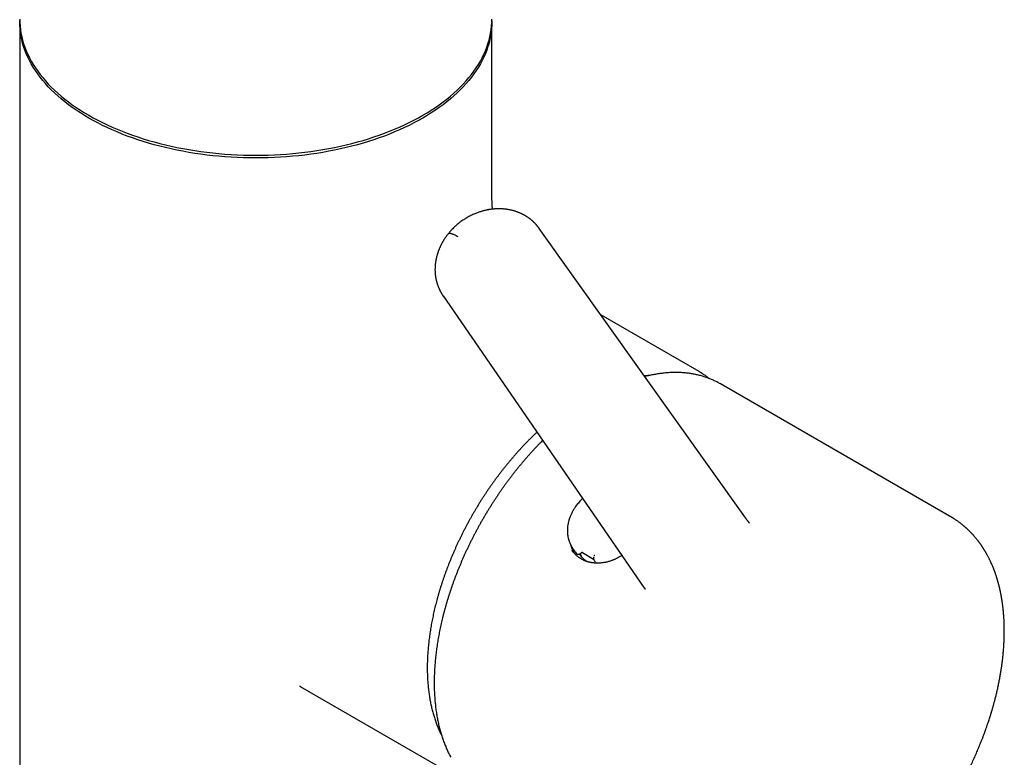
# Model space of a CAD drawing. Header units: millimetres. Extents: x 8 to 668, y 12 to 644.
# Tile 12 of 16: x 575 to 662, y 157 to 222. Entities that reach past the tile are written whole.
import ezdxf

# ---------------------------------------------------------------- set-up
doc = ezdxf.new("R2010")
doc.units = ezdxf.units.MM

msp = doc.modelspace()

# ---------------------------------------------------------------- linework, layer by layer
at = {"color": 7, "linetype": 'Continuous', "lineweight": 30}
for p, q in [((574.502, 222.078), (574.502, 137.811)), ((616.502, 206.763), (616.502, 222.078)), ((620.707, 203.676), (620.713, 203.667)), ((638.984, 178.022), (620.716, 203.67)), ((612.159, 197.674), (630.025, 171.742)), ((612.165, 197.671), (612.161, 197.676)), ((634.922, 190.949), (626.184, 195.993)), ((636.831, 189.847), (636.752, 189.891)), ((657.2, 178.088), (636.831, 189.847)), ((623.635, 175.302), (623.652, 175.276)), ((623.643, 175.288), (623.636, 175.301)), ((623.903, 174.895), (623.643, 175.288)), ((623.902, 174.896), (624.016, 174.724)), ((624.016, 174.724), (624.02, 174.718)), ((624.29, 174.712), (624.428, 174.825)), ((624.542, 174.842), (625.545, 174.262)), ((599.444, 162.934), (613.924, 154.575))]:
    msp.add_line(p, q, dxfattribs=at)
at = {"color": 7, "linetype": 'Continuous', "lineweight": 30, "flags": 128}
for points in [[(574.502, 222.323), (574.509, 222.006), (574.531, 221.688), (574.567, 221.372), (574.617, 221.056), (574.682, 220.741), (574.761, 220.426), (574.854, 220.114), (574.961, 219.802), (575.082, 219.493), (575.218, 219.185), (575.367, 218.88), (575.53, 218.577), (575.707, 218.276), (575.897, 217.978), (576.101, 217.684), (576.318, 217.392), (576.548, 217.104), (576.791, 216.819), (577.047, 216.538), (577.316, 216.261), (577.597, 215.989), (577.89, 215.72), (578.195, 215.456), (578.513, 215.197), (578.842, 214.943), (579.182, 214.694), (579.534, 214.45), (579.896, 214.211), (580.269, 213.978), (580.653, 213.751), (581.047, 213.529), (581.45, 213.314), (581.864, 213.105), (582.286, 212.902), (582.718, 212.705), (583.159, 212.515), (583.608, 212.332), (584.065, 212.156), (584.53, 211.986), (585.002, 211.824), (585.482, 211.669), (585.968, 211.521), (586.461, 211.381), (586.961, 211.248), (587.466, 211.123), (587.976, 211.005), (588.492, 210.895), (589.013, 210.793), (589.538, 210.699), (590.067, 210.613), (590.6, 210.535), (591.136, 210.465), (591.675, 210.403), (592.217, 210.349), (592.761, 210.304), (593.307, 210.266), (593.854, 210.237), (594.403, 210.217), (594.952, 210.204), (595.502, 210.2), (596.052, 210.204), (596.601, 210.217), (597.15, 210.237), (597.697, 210.266), (598.243, 210.304), (598.787, 210.349), (599.329, 210.403), (599.868, 210.465), (600.404, 210.535), (600.937, 210.613), (601.466, 210.699), (601.991, 210.793), (602.512, 210.895), (603.028, 211.005), (603.538, 211.123), (604.044, 211.248), (604.543, 211.381), (605.036, 211.521), (605.522, 211.669), (606.002, 211.824), (606.475, 211.986), (606.939, 212.156), (607.397, 212.332), (607.846, 212.515), (608.286, 212.705), (608.718, 212.902), (609.14, 213.105), (609.554, 213.314), (609.958, 213.529), (610.351, 213.751), (610.735, 213.978), (611.108, 214.211), (611.471, 214.45), (611.822, 214.694), (612.162, 214.943), (612.491, 215.197), (612.809, 215.456), (613.114, 215.72), (613.408, 215.989), (613.689, 216.261), (613.957, 216.538), (614.213, 216.819), (614.456, 217.104), (614.687, 217.392), (614.904, 217.684), (615.107, 217.978), (615.298, 218.276), (615.474, 218.577), (615.637, 218.88), (615.787, 219.185), (615.922, 219.493), (616.043, 219.802), (616.15, 220.114), (616.244, 220.426), (616.322, 220.741), (616.387, 221.056), (616.437, 221.372), (616.473, 221.688), (616.495, 222.006), (616.502, 222.323)], [(610.351, 213.506), (609.958, 213.284), (609.554, 213.069), (609.141, 212.86), (608.718, 212.657), (608.286, 212.46), (607.846, 212.27), (607.397, 212.087), (606.94, 211.911), (606.475, 211.741), (606.002, 211.579), (605.522, 211.424), (605.036, 211.276), (604.543, 211.136), (604.044, 211.003), (603.539, 210.878), (603.028, 210.76), (602.512, 210.65), (601.992, 210.548), (601.466, 210.454), (600.937, 210.368), (600.405, 210.29), (599.868, 210.22), (599.329, 210.158), (598.787, 210.104), (598.243, 210.059), (597.697, 210.021), (597.15, 209.992), (596.601, 209.972), (596.052, 209.959), (595.502, 209.955), (594.952, 209.959), (594.403, 209.972), (593.855, 209.992), (593.307, 210.021), (592.761, 210.059), (592.217, 210.104), (591.675, 210.158), (591.136, 210.22), (590.6, 210.29), (590.067, 210.368), (589.538, 210.454), (589.013, 210.548), (588.492, 210.65), (587.976, 210.76), (587.466, 210.878), (586.961, 211.003), (586.461, 211.136), (585.968, 211.276), (585.482, 211.424), (585.002, 211.579), (584.53, 211.741), (584.065, 211.911), (583.608, 212.087), (583.159, 212.27), (582.718, 212.46), (582.286, 212.657), (581.864, 212.86), (581.45, 213.069), (581.047, 213.284), (580.653, 213.506), (580.269, 213.733), (579.896, 213.966), (579.534, 214.205), (579.182, 214.449), (578.842, 214.698), (578.513, 214.952), (578.196, 215.211), (577.89, 215.475), (577.597, 215.744), (577.316, 216.016), (577.047, 216.293), (576.791, 216.574), (576.548, 216.859), (576.318, 217.147), (576.101, 217.439), (575.897, 217.733), (575.707, 218.031), (575.53, 218.332), (575.367, 218.635), (575.218, 218.94), (575.082, 219.248), (574.961, 219.557), (574.854, 219.869), (574.761, 220.181), (574.682, 220.496), (574.617, 220.811), (574.567, 221.127), (574.531, 221.443), (574.509, 221.761), (574.502, 222.078), (574.503, 222.198)], [(616.501, 222.203), (616.502, 222.078), (616.495, 221.761), (616.473, 221.443), (616.437, 221.127), (616.387, 220.811), (616.322, 220.496), (616.244, 220.181), (616.151, 219.869), (616.043, 219.557), (615.922, 219.248), (615.787, 218.94), (615.637, 218.635), (615.474, 218.332), (615.298, 218.031), (615.107, 217.733), (614.904, 217.439), (614.687, 217.147), (614.456, 216.859), (614.213, 216.574), (613.957, 216.293), (613.689, 216.016), (613.408, 215.744), (613.114, 215.475), (612.809, 215.211), (612.492, 214.952), (612.163, 214.698), (611.822, 214.449), (611.471, 214.205), (611.108, 213.966), (610.735, 213.733), (610.351, 213.506)], [(612.617, 203.215), (612.62, 203.218), (612.636, 203.232), (612.655, 203.243), (612.678, 203.251), (612.705, 203.256), (612.735, 203.257), (612.768, 203.256), (612.805, 203.251), (612.845, 203.244), (612.888, 203.233), (612.934, 203.219), (612.984, 203.203), (613.036, 203.183), (613.091, 203.161), (613.148, 203.135), (613.208, 203.107), (613.27, 203.076), (613.334, 203.042), (613.401, 203.006), (613.469, 202.968)], [(624.338, 174.614), (624.292, 174.676), (624.275, 174.701)]]:
    msp.add_lwpolyline(points, dxfattribs=at)
at = {"color": 7, "linetype": 'Continuous', "lineweight": 30}
for centre, radius, start, end in [((631.419, 184.881), 7.006, 57.0549, 60.00214), ((626.097, 176.087), 2.638, 193.38907, 209.02317)]:
    msp.add_arc(centre, radius, start, end, dxfattribs=at)
for centre, major_axis, ratio, start_param, end_param in [((627.711, 176.334), (3.09, 2.125), 0.798685, 2.937347, 2.962941), ((624.481, 174.765), (0.0818, 0.0575), 0.788718, 0.350598, 1.659361)]:
    msp.add_ellipse(centre, major_axis=major_axis, ratio=ratio, start_param=start_param, end_param=end_param, dxfattribs=at)
for points, knots in [([(616.551, 205.401), (616.55, 205.407), (616.549, 205.423), (616.546, 205.449), (616.543, 205.48), (616.541, 205.513), (616.537, 205.555), (616.533, 205.608), (616.528, 205.674), (616.523, 205.75), (616.519, 205.834), (616.514, 205.925), (616.511, 206.026), (616.507, 206.136), (616.505, 206.255), (616.503, 206.382), (616.502, 206.518), (616.502, 206.646), (616.502, 206.728), (616.502, 206.763)], [0, 0, 0, 0, 0.012268, 0.034734, 0.055932, 0.077456, 0.105785, 0.143249, 0.189895, 0.245784, 0.303775, 0.369318, 0.442491, 0.52338, 0.612075, 0.706863, 0.809323, 0.919489, 1, 1, 1, 1]), ([(620.711, 203.673), (620.696, 203.693), (620.67, 203.729), (620.633, 203.779), (620.6, 203.821), (620.567, 203.863), (620.534, 203.904), (620.502, 203.942), (620.465, 203.986), (620.422, 204.035), (620.369, 204.092), (620.319, 204.144), (620.274, 204.19), (620.237, 204.227), (620.199, 204.264), (620.153, 204.307), (620.1, 204.355), (620.043, 204.405), (619.983, 204.455), (619.925, 204.502), (619.867, 204.547), (619.809, 204.591), (619.748, 204.634), (619.685, 204.679), (619.614, 204.726), (619.547, 204.768), (619.484, 204.807), (619.433, 204.837), (619.386, 204.863), (619.339, 204.889), (619.286, 204.917), (619.226, 204.948), (619.166, 204.978), (619.096, 205.011), (619.014, 205.048), (618.92, 205.087), (618.826, 205.124), (618.732, 205.159), (618.634, 205.192), (618.53, 205.225), (618.417, 205.258), (618.298, 205.289), (618.186, 205.315), (618.086, 205.336), (617.999, 205.352), (617.915, 205.366), (617.844, 205.377), (617.786, 205.385), (617.74, 205.391), (617.696, 205.397), (617.634, 205.404), (617.55, 205.412), (617.439, 205.42), (617.312, 205.427), (617.182, 205.43), (617.055, 205.431), (616.937, 205.428), (616.826, 205.423), (616.723, 205.417), (616.624, 205.409), (616.521, 205.398), (616.431, 205.387), (616.359, 205.378), (616.315, 205.371), (616.282, 205.366), (616.257, 205.362), (616.232, 205.358), (616.196, 205.352), (616.146, 205.343), (616.086, 205.332), (616.002, 205.315), (615.899, 205.292), (615.777, 205.262), (615.659, 205.231), (615.539, 205.195), (615.412, 205.155), (615.276, 205.108), (615.13, 205.054), (614.975, 204.991), (614.81, 204.918), (614.635, 204.834), (614.452, 204.739), (614.262, 204.632), (614.08, 204.52), (613.907, 204.407), (613.746, 204.293), (613.583, 204.169), (613.418, 204.036), (613.253, 203.892), (613.09, 203.739), (612.928, 203.575), (612.769, 203.4), (612.668, 203.277), (612.617, 203.214)], [0, 0, 0, 0, 0.007589, 0.01375, 0.020252, 0.026612, 0.032667, 0.038422, 0.043897, 0.051962, 0.060157, 0.069532, 0.076166, 0.081561, 0.086868, 0.093893, 0.102583, 0.110848, 0.118497, 0.127574, 0.135792, 0.143954, 0.152141, 0.160441, 0.169633, 0.180108, 0.186973, 0.193366, 0.199229, 0.204862, 0.21162, 0.219528, 0.22699, 0.233617, 0.24519, 0.256423, 0.267455, 0.278266, 0.289439, 0.30142, 0.314427, 0.32794, 0.34182, 0.351833, 0.361628, 0.370888, 0.379434, 0.38511, 0.389825, 0.394486, 0.399645, 0.410093, 0.422125, 0.435772, 0.451031, 0.464073, 0.476879, 0.488943, 0.499883, 0.509917, 0.520765, 0.532804, 0.538955, 0.543737, 0.5471, 0.549365, 0.551975, 0.555104, 0.561073, 0.567897, 0.574671, 0.588172, 0.60135, 0.614209, 0.62693, 0.640785, 0.656022, 0.672194, 0.689677, 0.708471, 0.728576, 0.74999, 0.772693, 0.796652, 0.816317, 0.83676, 0.857982, 0.879985, 0.902773, 0.925921, 0.949836, 0.974524, 1, 1, 1, 1]), ([(612.617, 203.215), (612.583, 203.172), (612.518, 203.09), (612.429, 202.969), (612.352, 202.859), (612.286, 202.76), (612.23, 202.673), (612.184, 202.598), (612.148, 202.537), (612.119, 202.487), (612.096, 202.446), (612.075, 202.409), (612.056, 202.374), (612.037, 202.338), (612.016, 202.298), (611.99, 202.249), (611.962, 202.192), (611.932, 202.13), (611.9, 202.063), (611.869, 201.993), (611.838, 201.921), (611.809, 201.851), (611.783, 201.787), (611.762, 201.733), (611.741, 201.677), (611.719, 201.615), (611.692, 201.538), (611.664, 201.452), (611.635, 201.356), (611.607, 201.258), (611.581, 201.158), (611.558, 201.063), (611.538, 200.972), (611.521, 200.89), (611.506, 200.808), (611.493, 200.727), (611.481, 200.646), (611.471, 200.572), (611.463, 200.501), (611.456, 200.426), (611.449, 200.347), (611.444, 200.263), (611.44, 200.175), (611.438, 200.079), (611.437, 199.973), (611.44, 199.86), (611.446, 199.749), (611.454, 199.643), (611.464, 199.544), (611.476, 199.45), (611.489, 199.365), (611.502, 199.289), (611.514, 199.225), (611.525, 199.167), (611.538, 199.108), (611.552, 199.047), (611.566, 198.991), (611.579, 198.941), (611.593, 198.891), (611.608, 198.838), (611.623, 198.788), (611.637, 198.745), (611.651, 198.704), (611.668, 198.653), (611.687, 198.598), (611.706, 198.547), (611.722, 198.506), (611.739, 198.465), (611.757, 198.419), (611.777, 198.373), (611.795, 198.332), (611.81, 198.299), (611.827, 198.262), (611.848, 198.217), (611.876, 198.161), (611.905, 198.104), (611.934, 198.049), (611.958, 198.004), (611.978, 197.969), (611.996, 197.939), (612.016, 197.903), (612.043, 197.859), (612.077, 197.804), (612.118, 197.739), (612.15, 197.693), (612.167, 197.669)], [0, 0, 0, 0, 0.02652, 0.050643, 0.072362, 0.091667, 0.108548, 0.122996, 0.134359, 0.143556, 0.150956, 0.157824, 0.164265, 0.170279, 0.177851, 0.186854, 0.197291, 0.208852, 0.221072, 0.233693, 0.246716, 0.259793, 0.271231, 0.280799, 0.288797, 0.300441, 0.313877, 0.329017, 0.345704, 0.363989, 0.379982, 0.397094, 0.412834, 0.426851, 0.439138, 0.454473, 0.468167, 0.480605, 0.491923, 0.504444, 0.518428, 0.532231, 0.547014, 0.562962, 0.580719, 0.600591, 0.619889, 0.637105, 0.654831, 0.670514, 0.685201, 0.698579, 0.709576, 0.71846, 0.729001, 0.740225, 0.750483, 0.758319, 0.767034, 0.776807, 0.786537, 0.793875, 0.799756, 0.809069, 0.821372, 0.829799, 0.83676, 0.844054, 0.852793, 0.862046, 0.869739, 0.875795, 0.880904, 0.890474, 0.901821, 0.913046, 0.923303, 0.933266, 0.938994, 0.944826, 0.951648, 0.960571, 0.971604, 0.984748, 1, 1, 1, 1]), ([(630.504, 190.594), (630.455, 190.591), (630.343, 190.586), (630.193, 190.574), (630.092, 190.564), (630.053, 190.56)], [0, 0, 0, 0, 0.331375, 0.74528, 1, 1, 1, 1]), ([(636.749, 189.893), (636.721, 189.908), (636.642, 189.953), (636.512, 190.021), (636.357, 190.098), (636.2, 190.172), (636.041, 190.242), (635.88, 190.308), (635.718, 190.37), (635.553, 190.429), (635.387, 190.484), (635.219, 190.536), (635.049, 190.584), (634.877, 190.628), (634.704, 190.668), (634.529, 190.705), (634.353, 190.738), (634.174, 190.767), (633.995, 190.792), (633.813, 190.814), (633.631, 190.832), (633.446, 190.846), (633.261, 190.856), (633.074, 190.863), (632.885, 190.866), (632.696, 190.864), (632.505, 190.86), (632.312, 190.851), (632.119, 190.838), (631.924, 190.822), (631.729, 190.802), (631.532, 190.778), (631.334, 190.75), (631.136, 190.719), (630.936, 190.683), (630.735, 190.644), (630.534, 190.602), (630.332, 190.555), (630.187, 190.519), (630.109, 190.499), (630.099, 190.496)], [0, 0, 0, 0, 0.015193, 0.042205, 0.069219, 0.096236, 0.123258, 0.150288, 0.177326, 0.204373, 0.231433, 0.258506, 0.285592, 0.312695, 0.339814, 0.36695, 0.394104, 0.421277, 0.448468, 0.47568, 0.502911, 0.530161, 0.557431, 0.584721, 0.612029, 0.639357, 0.666702, 0.694065, 0.721445, 0.748842, 0.776254, 0.803681, 0.831122, 0.858577, 0.886044, 0.913523, 0.941013, 0.968512, 0.996021, 1, 1, 1, 1]), ([(635.833, 190.325), (635.804, 190.348), (635.744, 190.396), (635.648, 190.469), (635.545, 190.545), (635.435, 190.623), (635.32, 190.702), (635.195, 190.783), (635.095, 190.846), (635.036, 190.881), (635.022, 190.889)], [0, 0, 0, 0, 0.11139, 0.233833, 0.365889, 0.499204, 0.641064, 0.79147, 0.950421, 1, 1, 1, 1]), ([(620.508, 185.555), (620.492, 185.54), (620.412, 185.465), (620.268, 185.327), (620.077, 185.142), (619.887, 184.954), (619.698, 184.763), (619.51, 184.57), (619.323, 184.374), (619.137, 184.176), (618.953, 183.976), (618.77, 183.773), (618.587, 183.568), (618.407, 183.36), (618.227, 183.15), (618.049, 182.939), (617.873, 182.724), (617.697, 182.508), (617.524, 182.29), (617.351, 182.07), (617.181, 181.847), (617.012, 181.623), (616.844, 181.397), (616.678, 181.169), (616.514, 180.94), (616.352, 180.708), (616.191, 180.475), (616.032, 180.24), (615.875, 180.004), (615.72, 179.766), (615.566, 179.527), (615.415, 179.286), (615.265, 179.044), (615.118, 178.8), (614.972, 178.555), (614.829, 178.309), (614.687, 178.062), (614.548, 177.813), (614.411, 177.564), (614.276, 177.313), (614.143, 177.062), (614.012, 176.809), (613.883, 176.556), (613.757, 176.302), (613.633, 176.047), (613.512, 175.791), (613.392, 175.535), (613.275, 175.278), (613.161, 175.02), (613.049, 174.762), (612.939, 174.504), (612.832, 174.245), (612.727, 173.985), (612.625, 173.726), (612.525, 173.466), (612.428, 173.206), (612.333, 172.946), (612.241, 172.685), (612.152, 172.425), (612.065, 172.165), (611.981, 171.905), (611.899, 171.645), (611.82, 171.385), (611.744, 171.125), (611.671, 170.866), (611.6, 170.607), (611.532, 170.348), (611.467, 170.09), (611.404, 169.833), (611.344, 169.576), (611.287, 169.319), (611.233, 169.063), (611.182, 168.808), (611.134, 168.554), (611.088, 168.3), (611.045, 168.048), (611.005, 167.796), (610.968, 167.545), (610.934, 167.296), (610.903, 167.047), (610.874, 166.8), (610.849, 166.553), (610.826, 166.308), (610.807, 166.065), (610.79, 165.822), (610.776, 165.581), (610.765, 165.342), (610.757, 165.103), (610.752, 164.867), (610.75, 164.632), (610.751, 164.399), (610.754, 164.167), (610.761, 163.937), (610.771, 163.709), (610.783, 163.482), (610.799, 163.258), (610.817, 163.036), (610.838, 162.815), (610.863, 162.596), (610.89, 162.38), (610.92, 162.166), (610.953, 161.953), (610.989, 161.743), (611.027, 161.536), (611.069, 161.33), (611.114, 161.127), (611.161, 160.926), (611.211, 160.728), (611.264, 160.532), (611.32, 160.338), (611.379, 160.148), (611.441, 159.959), (611.505, 159.774), (611.573, 159.591), (611.643, 159.411), (611.715, 159.233), (611.791, 159.058), (611.869, 158.887), (611.946, 158.726), (611.998, 158.624), (612.022, 158.577)], [0, 0, 0, 0, 0.002163, 0.010704, 0.019244, 0.027784, 0.036324, 0.044864, 0.053403, 0.061942, 0.07048, 0.079019, 0.087557, 0.096095, 0.104633, 0.11317, 0.121707, 0.130244, 0.138781, 0.147318, 0.155855, 0.164391, 0.172927, 0.181463, 0.189999, 0.198535, 0.207071, 0.215607, 0.224142, 0.232678, 0.241213, 0.249749, 0.258284, 0.266819, 0.275354, 0.28389, 0.292425, 0.30096, 0.309496, 0.318031, 0.326566, 0.335102, 0.343637, 0.352173, 0.360708, 0.369244, 0.37778, 0.386316, 0.394852, 0.403388, 0.411924, 0.420461, 0.428997, 0.437534, 0.446071, 0.454608, 0.463145, 0.471683, 0.480221, 0.488759, 0.497297, 0.505836, 0.514374, 0.522913, 0.531453, 0.539992, 0.548532, 0.557072, 0.565613, 0.574154, 0.582695, 0.591236, 0.599778, 0.60832, 0.616863, 0.625406, 0.633949, 0.642492, 0.651036, 0.65958, 0.668125, 0.67667, 0.685215, 0.69376, 0.702306, 0.710852, 0.719399, 0.727945, 0.736492, 0.74504, 0.753587, 0.762135, 0.770682, 0.77923, 0.787778, 0.796326, 0.804874, 0.813422, 0.821969, 0.830517, 0.839064, 0.847611, 0.856157, 0.864703, 0.873248, 0.881792, 0.890336, 0.898879, 0.907421, 0.915961, 0.9245, 0.933038, 0.941574, 0.950109, 0.958641, 0.967172, 0.9757, 0.984226, 0.99275, 1, 1, 1, 1]), ([(621.015, 184.82), (620.966, 184.771), (620.852, 184.657), (620.675, 184.474), (620.482, 184.273), (620.29, 184.069), (620.099, 183.862), (619.91, 183.653), (619.722, 183.442), (619.535, 183.229), (619.349, 183.013), (619.165, 182.795), (618.982, 182.575), (618.801, 182.353), (618.621, 182.129), (618.443, 181.902), (618.266, 181.674), (618.091, 181.444), (617.917, 181.212), (617.745, 180.978), (617.575, 180.742), (617.407, 180.504), (617.24, 180.265), (617.075, 180.024), (616.911, 179.782), (616.75, 179.537), (616.59, 179.292), (616.433, 179.045), (616.277, 178.796), (616.123, 178.546), (615.971, 178.295), (615.822, 178.042), (615.674, 177.788), (615.528, 177.533), (615.385, 177.277), (615.243, 177.02), (615.104, 176.761), (614.967, 176.502), (614.832, 176.242), (614.699, 175.981), (614.569, 175.718), (614.441, 175.456), (614.315, 175.192), (614.192, 174.928), (614.071, 174.663), (613.952, 174.398), (613.836, 174.132), (613.722, 173.865), (613.61, 173.598), (613.501, 173.331), (613.395, 173.063), (613.291, 172.795), (613.19, 172.527), (613.091, 172.259), (612.995, 171.991), (612.901, 171.722), (612.81, 171.454), (612.722, 171.185), (612.636, 170.917), (612.553, 170.648), (612.472, 170.38), (612.395, 170.112), (612.32, 169.845), (612.247, 169.578), (612.178, 169.311), (612.111, 169.044), (612.047, 168.779), (611.986, 168.513), (611.928, 168.248), (611.872, 167.984), (611.82, 167.721), (611.77, 167.458), (611.723, 167.197), (611.679, 166.936), (611.637, 166.675), (611.599, 166.416), (611.563, 166.158), (611.531, 165.901), (611.501, 165.645), (611.474, 165.39), (611.45, 165.137), (611.43, 164.884), (611.412, 164.633), (611.396, 164.383), (611.384, 164.135), (611.375, 163.888), (611.369, 163.643), (611.366, 163.399), (611.365, 163.157), (611.368, 162.916), (611.373, 162.677), (611.382, 162.44), (611.394, 162.204), (611.408, 161.971), (611.425, 161.739), (611.446, 161.509), (611.469, 161.281), (611.495, 161.055), (611.525, 160.832), (611.557, 160.61), (611.592, 160.39), (611.63, 160.173), (611.671, 159.958), (611.715, 159.745), (611.762, 159.534), (611.811, 159.326), (611.864, 159.121), (611.92, 158.917), (611.978, 158.717), (612.039, 158.518), (612.103, 158.323), (612.17, 158.13), (612.24, 157.939), (612.313, 157.752), (612.388, 157.567), (612.466, 157.385), (612.547, 157.205), (612.631, 157.029), (612.718, 156.855), (612.789, 156.719), (612.831, 156.641), (612.843, 156.618)], [0, 0, 0, 0, 0.006342, 0.014807, 0.023271, 0.031735, 0.040198, 0.048662, 0.057124, 0.065586, 0.074048, 0.082509, 0.09097, 0.099431, 0.107891, 0.116351, 0.124811, 0.13327, 0.141729, 0.150188, 0.158646, 0.167105, 0.175563, 0.184021, 0.192479, 0.200936, 0.209394, 0.217851, 0.226308, 0.234766, 0.243223, 0.25168, 0.260137, 0.268594, 0.277051, 0.285508, 0.293965, 0.302423, 0.31088, 0.319337, 0.327795, 0.336253, 0.34471, 0.353168, 0.361627, 0.370085, 0.378544, 0.387003, 0.395462, 0.403921, 0.412381, 0.420841, 0.429302, 0.437763, 0.446224, 0.454685, 0.463147, 0.47161, 0.480073, 0.488536, 0.497, 0.505464, 0.513929, 0.522394, 0.53086, 0.539326, 0.547793, 0.556261, 0.564729, 0.573198, 0.581667, 0.590137, 0.598607, 0.607079, 0.61555, 0.624023, 0.632496, 0.640969, 0.649444, 0.657919, 0.666394, 0.67487, 0.683347, 0.691824, 0.700301, 0.70878, 0.717258, 0.725737, 0.734217, 0.742696, 0.751176, 0.759657, 0.768137, 0.776617, 0.785098, 0.793578, 0.802058, 0.810538, 0.819017, 0.827496, 0.835973, 0.844451, 0.852927, 0.861401, 0.869875, 0.878347, 0.886817, 0.895285, 0.903751, 0.912214, 0.920675, 0.929133, 0.937588, 0.94604, 0.954488, 0.962932, 0.971371, 0.979807, 0.988237, 0.996663, 1, 1, 1, 1]), ([(624.575, 179.653), (624.563, 179.642), (624.505, 179.59), (624.398, 179.483), (624.257, 179.333), (624.122, 179.174), (624, 179.017), (623.895, 178.87), (623.805, 178.733), (623.728, 178.606), (623.659, 178.482), (623.595, 178.358), (623.534, 178.23), (623.476, 178.096), (623.422, 177.955), (623.371, 177.807), (623.331, 177.672), (623.3, 177.551), (623.277, 177.447), (623.258, 177.345), (623.242, 177.248), (623.231, 177.163), (623.223, 177.089), (623.218, 177.026), (623.215, 176.979), (623.213, 176.946), (623.212, 176.92), (623.211, 176.89), (623.21, 176.853), (623.209, 176.808), (623.209, 176.744), (623.211, 176.665), (623.216, 176.571), (623.225, 176.475), (623.237, 176.376), (623.253, 176.28), (623.27, 176.192), (623.286, 176.121), (623.3, 176.064), (623.313, 176.015), (623.327, 175.967), (623.342, 175.918), (623.359, 175.867), (623.379, 175.812), (623.402, 175.752), (623.43, 175.685), (623.461, 175.614), (623.498, 175.539), (623.537, 175.464), (623.577, 175.395), (623.611, 175.337), (623.633, 175.303), (623.642, 175.289)], [0, 0, 0, 0, 0.008913, 0.043668, 0.085337, 0.125038, 0.162774, 0.198544, 0.228926, 0.257732, 0.284961, 0.311691, 0.339782, 0.36873, 0.399026, 0.43067, 0.463666, 0.485369, 0.50762, 0.530151, 0.550776, 0.569009, 0.58485, 0.598295, 0.609343, 0.614709, 0.619627, 0.625951, 0.633928, 0.64356, 0.654848, 0.674831, 0.695102, 0.715536, 0.737887, 0.760098, 0.77993, 0.796967, 0.808466, 0.819587, 0.830783, 0.842505, 0.854116, 0.867367, 0.882257, 0.898787, 0.916958, 0.935995, 0.956328, 0.974159, 0.989507, 1, 1, 1, 1]), ([(636.202, 141.714), (636.215, 141.706), (636.238, 141.693), (636.267, 141.676), (636.291, 141.663), (636.315, 141.65), (636.341, 141.635), (636.367, 141.62), (636.39, 141.608), (636.41, 141.597), (636.432, 141.585), (636.456, 141.572), (636.482, 141.558), (636.506, 141.545), (636.531, 141.532), (636.557, 141.518), (636.586, 141.503), (636.616, 141.487), (636.656, 141.467), (636.706, 141.441), (636.768, 141.41), (636.832, 141.379), (636.897, 141.348), (636.966, 141.316), (637.037, 141.284), (637.112, 141.251), (637.18, 141.222), (637.246, 141.194), (637.314, 141.166), (637.385, 141.137), (637.456, 141.109), (637.517, 141.086), (637.574, 141.065), (637.627, 141.046), (637.683, 141.026), (637.74, 141.006), (637.793, 140.988), (637.844, 140.971), (637.895, 140.954), (637.952, 140.936), (638.014, 140.917), (638.077, 140.898), (638.137, 140.881), (638.201, 140.863), (638.274, 140.842), (638.359, 140.82), (638.451, 140.797), (638.543, 140.774), (638.636, 140.753), (638.734, 140.732), (638.836, 140.711), (638.942, 140.69), (639.029, 140.675), (639.095, 140.663), (639.139, 140.656), (639.178, 140.65), (639.215, 140.644), (639.261, 140.637), (639.319, 140.629), (639.389, 140.619), (639.465, 140.61), (639.546, 140.6), (639.631, 140.591), (639.711, 140.583), (639.784, 140.576), (639.847, 140.571), (639.904, 140.566), (639.959, 140.562), (640.015, 140.559), (640.077, 140.555), (640.143, 140.551), (640.21, 140.548), (640.274, 140.546), (640.336, 140.544), (640.399, 140.542), (640.464, 140.541), (640.527, 140.54), (640.59, 140.54), (640.654, 140.54), (640.72, 140.54), (640.784, 140.541), (640.842, 140.542), (640.893, 140.544), (640.937, 140.545), (640.977, 140.546), (641.02, 140.548), (641.069, 140.55), (641.129, 140.553), (641.201, 140.557), (641.283, 140.562), (641.367, 140.568), (641.45, 140.574), (641.549, 140.582), (641.667, 140.593), (641.807, 140.609), (641.95, 140.626), (642.07, 140.642), (642.166, 140.656), (642.231, 140.665), (642.289, 140.674), (642.338, 140.682), (642.384, 140.69), (642.434, 140.698), (642.491, 140.708), (642.552, 140.719), (642.612, 140.73), (642.67, 140.741), (642.72, 140.75), (642.762, 140.759), (642.799, 140.766), (642.837, 140.774), (642.881, 140.783), (642.937, 140.795), (643.003, 140.809), (643.078, 140.826), (643.146, 140.841), (643.204, 140.855), (643.252, 140.866), (643.297, 140.877), (643.337, 140.887), (643.369, 140.895), (643.397, 140.902), (643.423, 140.908), (643.451, 140.916), (643.482, 140.923), (643.523, 140.934), (643.576, 140.948), (643.646, 140.967), (643.719, 140.987), (643.792, 141.008), (643.857, 141.027), (643.916, 141.044), (643.967, 141.059), (644.016, 141.074), (644.067, 141.089), (644.12, 141.106), (644.175, 141.123), (644.231, 141.141), (644.287, 141.159), (644.345, 141.178), (644.402, 141.197), (644.454, 141.215), (644.498, 141.23), (644.532, 141.241), (644.558, 141.251), (644.583, 141.259), (644.609, 141.268), (644.639, 141.279), (644.68, 141.294), (644.736, 141.314), (644.807, 141.34), (644.887, 141.369), (644.972, 141.401), (645.061, 141.435), (645.157, 141.473), (645.261, 141.514), (645.372, 141.56), (645.485, 141.607), (645.589, 141.652), (645.678, 141.69), (645.747, 141.721), (645.806, 141.747), (645.858, 141.77), (645.916, 141.796), (645.987, 141.829), (646.072, 141.868), (646.186, 141.922), (646.326, 141.989), (646.494, 142.072), (646.67, 142.161), (646.845, 142.252), (647.019, 142.346), (647.156, 142.421), (647.261, 142.479), (647.33, 142.518), (647.395, 142.555), (647.453, 142.588), (647.502, 142.616), (647.542, 142.639), (647.575, 142.658), (647.599, 142.672), (647.618, 142.683), (647.638, 142.695), (647.665, 142.711), (647.701, 142.732), (647.746, 142.759), (647.8, 142.792), (647.864, 142.83), (647.936, 142.874), (648.013, 142.921), (648.091, 142.97), (648.169, 143.018), (648.246, 143.068), (648.362, 143.142), (648.516, 143.242), (648.708, 143.369), (648.897, 143.497), (649.083, 143.626), (649.259, 143.751), (649.425, 143.871), (649.58, 143.985), (649.697, 144.073), (649.775, 144.132), (649.814, 144.161), (649.847, 144.186), (649.873, 144.207), (649.893, 144.222), (649.91, 144.234), (649.929, 144.249), (649.956, 144.27), (649.993, 144.299), (650.04, 144.335), (650.095, 144.378), (650.158, 144.428), (650.23, 144.485), (650.306, 144.546), (650.386, 144.61), (650.546, 144.74), (650.787, 144.939), (651.104, 145.211), (651.416, 145.487), (651.726, 145.769), (651.977, 146.004), (652.171, 146.19), (652.308, 146.323), (652.445, 146.458), (652.582, 146.594), (652.705, 146.719), (652.81, 146.826), (652.894, 146.912), (652.966, 146.986), (653.025, 147.048), (653.076, 147.102), (653.124, 147.152), (653.172, 147.203), (653.221, 147.255), (653.274, 147.312), (653.333, 147.376), (653.398, 147.446), (653.469, 147.523), (653.553, 147.615), (653.651, 147.723), (653.764, 147.85), (653.887, 147.988), (654.017, 148.137), (654.195, 148.342), (654.416, 148.604), (654.678, 148.921), (654.942, 149.249), (655.208, 149.588), (655.474, 149.937), (655.741, 150.297), (656.009, 150.668), (656.276, 151.049), (656.543, 151.441), (656.809, 151.841), (657.071, 152.25), (657.331, 152.666), (657.588, 153.092), (657.838, 153.518), (658.077, 153.94), (658.303, 154.353), (658.521, 154.762), (658.729, 155.166), (658.929, 155.566), (659.131, 155.983), (659.333, 156.418), (659.535, 156.868), (659.726, 157.31), (659.886, 157.695), (660.018, 158.023), (660.125, 158.296), (660.228, 158.565), (660.325, 158.827), (660.417, 159.08), (660.502, 159.321), (660.581, 159.549), (660.653, 159.764), (660.719, 159.965), (660.78, 160.154), (660.827, 160.302), (660.86, 160.41), (660.882, 160.479), (660.9, 160.54), (660.915, 160.587), (660.925, 160.62), (660.932, 160.643), (660.938, 160.665), (660.947, 160.696), (660.961, 160.741), (660.98, 160.805), (661.003, 160.883), (661.028, 160.971), (661.056, 161.067), (661.084, 161.169), (661.116, 161.282), (661.149, 161.402), (661.182, 161.525), (661.215, 161.648), (661.265, 161.843), (661.333, 162.11), (661.418, 162.469), (661.503, 162.848), (661.587, 163.247), (661.65, 163.577), (661.697, 163.834), (661.729, 164.014), (661.757, 164.182), (661.782, 164.337), (661.804, 164.479), (661.821, 164.596), (661.835, 164.69), (661.845, 164.763), (661.854, 164.83), (661.862, 164.885), (661.868, 164.929), (661.872, 164.962), (661.876, 164.994), (661.881, 165.031), (661.887, 165.079), (661.895, 165.139), (661.904, 165.21), (661.914, 165.293), (661.925, 165.387), (661.937, 165.498), (661.951, 165.624), (661.964, 165.759), (661.977, 165.892), (661.991, 166.055), (662.007, 166.245), (662.022, 166.459), (662.035, 166.663), (662.044, 166.831), (662.05, 166.966), (662.054, 167.069), (662.058, 167.168), (662.061, 167.264), (662.064, 167.357), (662.066, 167.446), (662.067, 167.516), (662.068, 167.566), (662.068, 167.597), (662.068, 167.623), (662.069, 167.644), (662.069, 167.667), (662.069, 167.696), (662.069, 167.735), (662.07, 167.786), (662.07, 167.846), (662.07, 167.918), (662.069, 168.001), (662.069, 168.091), (662.067, 168.184), (662.065, 168.274), (662.063, 168.362), (662.061, 168.462), (662.057, 168.572), (662.052, 168.692), (662.046, 168.815), (662.039, 168.941), (662.032, 169.068), (662.024, 169.186), (662.016, 169.284), (662.01, 169.366), (662.004, 169.432), (661.999, 169.495), (661.994, 169.554), (661.989, 169.607), (661.985, 169.65), (661.981, 169.687), (661.977, 169.723), (661.973, 169.766), (661.968, 169.815), (661.961, 169.872), (661.953, 169.942), (661.943, 170.026), (661.932, 170.122), (661.919, 170.221), (661.905, 170.319), (661.891, 170.418), (661.877, 170.514), (661.862, 170.608), (661.848, 170.7), (661.833, 170.788), (661.819, 170.869), (661.807, 170.936), (661.797, 170.99), (661.789, 171.035), (661.78, 171.08), (661.771, 171.128), (661.76, 171.182), (661.746, 171.254), (661.728, 171.342), (661.706, 171.446), (661.677, 171.573), (661.643, 171.723), (661.601, 171.894), (661.567, 172.025), (661.542, 172.117), (661.527, 172.171), (661.513, 172.223), (661.5, 172.269), (661.488, 172.309), (661.478, 172.343), (661.469, 172.374), (661.46, 172.407), (661.448, 172.445), (661.435, 172.489), (661.421, 172.536), (661.406, 172.583), (661.392, 172.63), (661.377, 172.676), (661.352, 172.752), (661.318, 172.856), (661.271, 172.992), (661.221, 173.133), (661.165, 173.283), (661.104, 173.44), (661.044, 173.588), (660.982, 173.735), (660.919, 173.881), (660.859, 174.013), (660.808, 174.12), (660.764, 174.211), (660.715, 174.311), (660.662, 174.416), (660.608, 174.52), (660.555, 174.618), (660.506, 174.708), (660.467, 174.777), (660.436, 174.831), (660.412, 174.874), (660.384, 174.92), (660.357, 174.966), (660.33, 175.012), (660.302, 175.057), (660.276, 175.1), (660.253, 175.137), (660.232, 175.171), (660.211, 175.204), (660.186, 175.242), (660.159, 175.285), (660.13, 175.33), (660.095, 175.382), (660.057, 175.438), (660.017, 175.497), (659.98, 175.551), (659.944, 175.602), (659.908, 175.652), (659.875, 175.697), (659.847, 175.736), (659.824, 175.767), (659.801, 175.797), (659.777, 175.829), (659.75, 175.865), (659.712, 175.914), (659.663, 175.977), (659.605, 176.049), (659.547, 176.12), (659.489, 176.189), (659.43, 176.259), (659.372, 176.325), (659.318, 176.386), (659.27, 176.439), (659.226, 176.486), (659.185, 176.53), (659.143, 176.575), (659.102, 176.618), (659.062, 176.658), (659.026, 176.695), (658.987, 176.734), (658.947, 176.774), (658.907, 176.812), (658.871, 176.847), (658.837, 176.879), (658.801, 176.913), (658.761, 176.95), (658.718, 176.99), (658.669, 177.033), (658.618, 177.079), (658.567, 177.123), (658.519, 177.164), (658.473, 177.203), (658.406, 177.259), (658.321, 177.328), (658.222, 177.406), (658.125, 177.48), (658.025, 177.554), (657.921, 177.629), (657.834, 177.689), (657.766, 177.735), (657.723, 177.764), (657.682, 177.791), (657.642, 177.818), (657.598, 177.846), (657.553, 177.875), (657.513, 177.899), (657.478, 177.921), (657.445, 177.942), (657.412, 177.962), (657.382, 177.98), (657.36, 177.993), (657.344, 178.003), (657.33, 178.011), (657.311, 178.022), (657.284, 178.039), (657.245, 178.062), (657.214, 178.079), (657.197, 178.089)], [0, 0, 0, 0, 0.000769, 0.001364, 0.001806, 0.002305, 0.002914, 0.003545, 0.004023, 0.004418, 0.004908, 0.005518, 0.006092, 0.006697, 0.007197, 0.007824, 0.008552, 0.009275, 0.00998, 0.01137, 0.012878, 0.014521, 0.015997, 0.017657, 0.019512, 0.021288, 0.023125, 0.024542, 0.026168, 0.028162, 0.029792, 0.031389, 0.032654, 0.033959, 0.035333, 0.036776, 0.038106, 0.039277, 0.040476, 0.041897, 0.043449, 0.045013, 0.046482, 0.047808, 0.049637, 0.051808, 0.054031, 0.056233, 0.058471, 0.060744, 0.063265, 0.065784, 0.068301, 0.069452, 0.070489, 0.071383, 0.0722, 0.073107, 0.074634, 0.076283, 0.07803, 0.079927, 0.081956, 0.083913, 0.085497, 0.086967, 0.088254, 0.089438, 0.090722, 0.092121, 0.093675, 0.095256, 0.096684, 0.098024, 0.099444, 0.100954, 0.102398, 0.103742, 0.105164, 0.106747, 0.108166, 0.109462, 0.110627, 0.111595, 0.112407, 0.113338, 0.114426, 0.11567, 0.117388, 0.119206, 0.121123, 0.122971, 0.12464, 0.127724, 0.130732, 0.133843, 0.137144, 0.138622, 0.140098, 0.141385, 0.142429, 0.143284, 0.144373, 0.145684, 0.146987, 0.148358, 0.149613, 0.15072, 0.151625, 0.15234, 0.153124, 0.154083, 0.155217, 0.156746, 0.158367, 0.160061, 0.161093, 0.16215, 0.163165, 0.164006, 0.164713, 0.165238, 0.16578, 0.166382, 0.167043, 0.167763, 0.169023, 0.170506, 0.172226, 0.173702, 0.175196, 0.176439, 0.177457, 0.178486, 0.17957, 0.180709, 0.181891, 0.183089, 0.184302, 0.18553, 0.186773, 0.187921, 0.188868, 0.18956, 0.190083, 0.190564, 0.191122, 0.191757, 0.192469, 0.193784, 0.195301, 0.197019, 0.198866, 0.200751, 0.202674, 0.204988, 0.207354, 0.209772, 0.212212, 0.213946, 0.215421, 0.216638, 0.217645, 0.218732, 0.220355, 0.222197, 0.224142, 0.227569, 0.231139, 0.234856, 0.23874, 0.242298, 0.245988, 0.247473, 0.248978, 0.250393, 0.251627, 0.252661, 0.253522, 0.254211, 0.254726, 0.255069, 0.255418, 0.256003, 0.256777, 0.25774, 0.258891, 0.26026, 0.261825, 0.263498, 0.265167, 0.266833, 0.268494, 0.270152, 0.274278, 0.27838, 0.282458, 0.286485, 0.290373, 0.29387, 0.29724, 0.300482, 0.301471, 0.302321, 0.303032, 0.303605, 0.304038, 0.304338, 0.304664, 0.305287, 0.306105, 0.307117, 0.308323, 0.309724, 0.311289, 0.313016, 0.314759, 0.316497, 0.323622, 0.330655, 0.337596, 0.344509, 0.351511, 0.354621, 0.357748, 0.360893, 0.364055, 0.3672, 0.369421, 0.371364, 0.373028, 0.374412, 0.375518, 0.376645, 0.377745, 0.378865, 0.380116, 0.381509, 0.383043, 0.38472, 0.386538, 0.389026, 0.391737, 0.394673, 0.397833, 0.401217, 0.407584, 0.414076, 0.420689, 0.42742, 0.434271, 0.441241, 0.44833, 0.455539, 0.462868, 0.470317, 0.477749, 0.485297, 0.492962, 0.500701, 0.508063, 0.515306, 0.52243, 0.529435, 0.536322, 0.543089, 0.550912, 0.558571, 0.566064, 0.573393, 0.578064, 0.582665, 0.587197, 0.591641, 0.595898, 0.599951, 0.6038, 0.607375, 0.610754, 0.613937, 0.616925, 0.618177, 0.619383, 0.620419, 0.621243, 0.621743, 0.622112, 0.622411, 0.62285, 0.623648, 0.624706, 0.626026, 0.627606, 0.62914, 0.63086, 0.632765, 0.634827, 0.636908, 0.638988, 0.641067, 0.646785, 0.6525, 0.659301, 0.666099, 0.672893, 0.676207, 0.67931, 0.682199, 0.684876, 0.68734, 0.68959, 0.690958, 0.692234, 0.693414, 0.694439, 0.695117, 0.695684, 0.696168, 0.696778, 0.697628, 0.698676, 0.699922, 0.701365, 0.703006, 0.704845, 0.70724, 0.709642, 0.711993, 0.714293, 0.718275, 0.722095, 0.725753, 0.72925, 0.731173, 0.733036, 0.73484, 0.736584, 0.738269, 0.739894, 0.741434, 0.742105, 0.742674, 0.743142, 0.743508, 0.743867, 0.744357, 0.745103, 0.746034, 0.747148, 0.748445, 0.749996, 0.751734, 0.753472, 0.755159, 0.756793, 0.758374, 0.760754, 0.763004, 0.765125, 0.767762, 0.770166, 0.772389, 0.774488, 0.775818, 0.777094, 0.778315, 0.779481, 0.78052, 0.781392, 0.781983, 0.782674, 0.783503, 0.784469, 0.785573, 0.786814, 0.788593, 0.790534, 0.792485, 0.794438, 0.796395, 0.798354, 0.800204, 0.802056, 0.803895, 0.805552, 0.806984, 0.808004, 0.808868, 0.809736, 0.810725, 0.811834, 0.813063, 0.815176, 0.817334, 0.819523, 0.823136, 0.826771, 0.830334, 0.831516, 0.832691, 0.833828, 0.834836, 0.835705, 0.836436, 0.837063, 0.837737, 0.838572, 0.839567, 0.84061, 0.841647, 0.842676, 0.843698, 0.844711, 0.847757, 0.850627, 0.85389, 0.857288, 0.860947, 0.86472, 0.867629, 0.87138, 0.875125, 0.87713, 0.879213, 0.881804, 0.884468, 0.887093, 0.889604, 0.891919, 0.893987, 0.894924, 0.896044, 0.897326, 0.898553, 0.89967, 0.900967, 0.902092, 0.903105, 0.903918, 0.904787, 0.905814, 0.906987, 0.908225, 0.909514, 0.911226, 0.912891, 0.914389, 0.915768, 0.917183, 0.918615, 0.919617, 0.920486, 0.921304, 0.922228, 0.923263, 0.924387, 0.926586, 0.928753, 0.930851, 0.932979, 0.935084, 0.937247, 0.939125, 0.940807, 0.94227, 0.94363, 0.945012, 0.946602, 0.947752, 0.948957, 0.950236, 0.951604, 0.952959, 0.954113, 0.955062, 0.956284, 0.957513, 0.958875, 0.960413, 0.962062, 0.963665, 0.965056, 0.966427, 0.967914, 0.971097, 0.973888, 0.976651, 0.979391, 0.982283, 0.98528, 0.986433, 0.987672, 0.988631, 0.989627, 0.990774, 0.991946, 0.993029, 0.993686, 0.994482, 0.995368, 0.996077, 0.996585, 0.996883, 0.99718, 0.997518, 0.99809, 0.998917, 1, 1, 1, 1]), ([(639.406, 177.468), (639.406, 177.468), (639.406, 177.468), (639.404, 177.47), (639.402, 177.472), (639.399, 177.475), (639.396, 177.479), (639.392, 177.483), (639.385, 177.491), (639.373, 177.504), (639.356, 177.524), (639.336, 177.548), (639.313, 177.576), (639.289, 177.607), (639.267, 177.635), (639.249, 177.659), (639.233, 177.679), (639.218, 177.7), (639.202, 177.721), (639.185, 177.743), (639.171, 177.763), (639.158, 177.78), (639.149, 177.793), (639.139, 177.806), (639.129, 177.82), (639.117, 177.837), (639.1, 177.86), (639.078, 177.89), (639.051, 177.929), (639.019, 177.973), (638.996, 178.005), (638.984, 178.022)], [0, 0, 0, 0, 0.034016, 0.066236, 0.095302, 0.119324, 0.141635, 0.164238, 0.190519, 0.257899, 0.313203, 0.376235, 0.433706, 0.501315, 0.549778, 0.578551, 0.610955, 0.641255, 0.669822, 0.699242, 0.729519, 0.745999, 0.761978, 0.777464, 0.792578, 0.810812, 0.83373, 0.866577, 0.905477, 0.950089, 1, 1, 1, 1]), ([(626.525, 173.955), (626.502, 173.951), (626.426, 173.937), (626.301, 173.92), (626.155, 173.906), (626.02, 173.898), (625.894, 173.896), (625.779, 173.898), (625.669, 173.903), (625.566, 173.912), (625.469, 173.923), (625.386, 173.936), (625.315, 173.948), (625.257, 173.96), (625.206, 173.971), (625.163, 173.981), (625.124, 173.991), (625.088, 174), (625.051, 174.01), (625.008, 174.023), (624.955, 174.039), (624.894, 174.06), (624.825, 174.085), (624.727, 174.124), (624.603, 174.181), (624.458, 174.258), (624.314, 174.348), (624.172, 174.449), (624.057, 174.543), (623.967, 174.624), (623.9, 174.689), (623.839, 174.753), (623.785, 174.813), (623.741, 174.865), (623.706, 174.908), (623.679, 174.943), (623.657, 174.973), (623.64, 174.998), (623.627, 175.015), (623.621, 175.024), (623.619, 175.027)], [0, 0, 0, 0, 0.020065, 0.06475, 0.1067, 0.145922, 0.182422, 0.216202, 0.247263, 0.280069, 0.309182, 0.334606, 0.356346, 0.374407, 0.388795, 0.403167, 0.415387, 0.425896, 0.436793, 0.450802, 0.467596, 0.487391, 0.510181, 0.535932, 0.585612, 0.636834, 0.689595, 0.743886, 0.799693, 0.828162, 0.857004, 0.885282, 0.9107, 0.933156, 0.949614, 0.964028, 0.97641, 0.986774, 0.995148, 1, 1, 1, 1]), ([(624.29, 174.712), (624.281, 174.705), (624.263, 174.692), (624.233, 174.676), (624.202, 174.665), (624.17, 174.658), (624.139, 174.657), (624.109, 174.66), (624.081, 174.668), (624.057, 174.68), (624.036, 174.697), (624.025, 174.711), (624.02, 174.718)], [0, 0, 0, 0, 0.100422, 0.200845, 0.301268, 0.401691, 0.502094, 0.602497, 0.702888, 0.803279, 0.90164, 1, 1, 1, 1]), ([(624.995, 174.027), (624.992, 174.029), (624.96, 174.048), (624.901, 174.086), (624.82, 174.142), (624.743, 174.201), (624.667, 174.263), (624.595, 174.328), (624.526, 174.396), (624.46, 174.466), (624.397, 174.539), (624.356, 174.589), (624.337, 174.616), (624.337, 174.616)], [0, 0, 0, 0, 0.013145, 0.122215, 0.231406, 0.340717, 0.450142, 0.559677, 0.669311, 0.779035, 0.888833, 0.99869, 1, 1, 1, 1]), ([(624.369, 174.681), (624.386, 174.639), (624.419, 174.561), (624.461, 174.481), (624.481, 174.444)], [0, 0, 0, 0, 0.537955, 1, 1, 1, 1]), ([(625.568, 174.475), (625.563, 174.462), (625.554, 174.438), (625.546, 174.401), (625.541, 174.37), (625.539, 174.343), (625.539, 174.323), (625.539, 174.308), (625.54, 174.297), (625.541, 174.286), (625.543, 174.272), (625.546, 174.257), (625.55, 174.24), (625.557, 174.221), (625.567, 174.196), (625.577, 174.179), (625.582, 174.169)], [0, 0, 0, 0, 0.130094, 0.244568, 0.343221, 0.425747, 0.491635, 0.540276, 0.571653, 0.593897, 0.643434, 0.700537, 0.743641, 0.806813, 0.891653, 1, 1, 1, 1]), ([(625.603, 174.61), (625.605, 174.607), (625.608, 174.602), (625.609, 174.589), (625.607, 174.573), (625.602, 174.559), (625.599, 174.552)], [0, 0, 0, 0, 0.22954, 0.468535, 0.723421, 1, 1, 1, 1]), ([(628.06, 174.594), (628.049, 174.586), (627.997, 174.551), (627.906, 174.495), (627.794, 174.428), (627.692, 174.372), (627.602, 174.325), (627.521, 174.285), (627.446, 174.249), (627.368, 174.215), (627.284, 174.179), (627.186, 174.14), (627.074, 174.099), (626.948, 174.057), (626.81, 174.018), (626.668, 173.982), (626.572, 173.964), (626.526, 173.955)], [0, 0, 0, 0, 0.024442, 0.108219, 0.184603, 0.251029, 0.310716, 0.363668, 0.410323, 0.459421, 0.51436, 0.575149, 0.648778, 0.729475, 0.817194, 0.911842, 1, 1, 1, 1]), ([(625.582, 174.169), (625.637, 174.084), (625.694, 173.994), (625.752, 173.905), (625.755, 173.9)], [0, 0, 0, 0, 0.945244, 1, 1, 1, 1]), ([(630.024, 171.743), (630.033, 171.731), (630.049, 171.708), (630.069, 171.678), (630.084, 171.656), (630.094, 171.64), (630.102, 171.629), (630.107, 171.62), (630.114, 171.61), (630.121, 171.599), (630.127, 171.59), (630.13, 171.585), (630.132, 171.583), (630.131, 171.583), (630.131, 171.583)], [0, 0, 0, 0, 0.123387, 0.226538, 0.308226, 0.37275, 0.428783, 0.478134, 0.558876, 0.65293, 0.757505, 0.859755, 0.959462, 1, 1, 1, 1]), ([(599.455, 162.928), (599.451, 162.93), (599.442, 162.935), (599.43, 162.942), (599.429, 162.943), (599.428, 162.943)], [0, 0, 0, 0, 0.278227, 0.58768, 1, 1, 1, 1]), ([(599.428, 162.943), (599.429, 162.943), (599.43, 162.942), (599.438, 162.937), (599.446, 162.933), (599.449, 162.931)], [0, 0, 0, 0, 0.267391, 0.673084, 1, 1, 1, 1])]:
    msp.add_open_spline(points, degree=3, knots=knots, dxfattribs=at)

doc.saveas('drawing.dxf')
